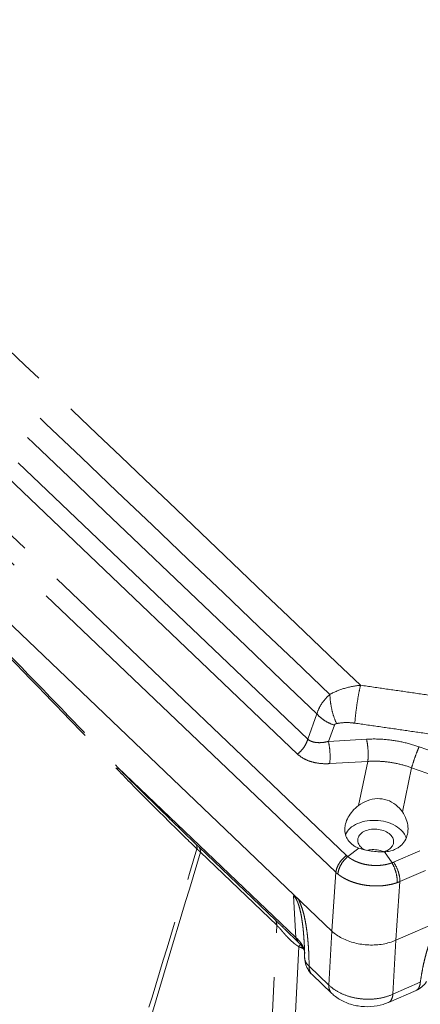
# Model space of a CAD drawing. Header units: inches. Extents: x 0 to 417, y 0 to 34.
# Tile 19 of 26: x 35.85 to 36.94, y 24.92 to 27.6. Entities that reach past the tile are written whole.
import ezdxf

# ---------------------------------------------------------------- set-up
doc = ezdxf.new("R2010")
doc.units = ezdxf.units.IN
doc.header["$LTSCALE"] = 2.42
doc.header["$MEASUREMENT"] = 0
doc.linetypes.add('PHANTOM', pattern=[0.8, 0.45, -0.05, 0.1, -0.05, 0.1, -0.05])
doc.layers.get('0').update_dxf_attribs({"linetype": 'CONTINUOUS'})
doc.layers.add('DEFAULT_3', color=7, linetype='PHANTOM')

msp = doc.modelspace()

# ---------------------------------------------------------------- linework, layer by layer
at = {"color": 7, "linetype": 'Continuous', "lineweight": 0}
for p, q in [((33.1875, 28.4775), (36.7007, 25.1233)), ((36.8748, 25.0982), (42.5894, 27.5932)), ((36.6102, 25.0924), (36.5729, 25.1281)), ((36.6252, 25.0944), (36.6252, 25.0944)), ((36.6271, 25.0623), (36.6271, 25.0624)), ((36.7004, 24.9537), (36.6468, 25.0048)), ((36.9296, 24.9617), (36.8548, 24.9291))]:
    msp.add_line(p, q, dxfattribs=at)
for points, start_tangent, end_tangent in [([(36.8925, 25.4474), (36.8746, 25.4666), (36.8507, 25.4795), (36.8242, 25.4834), (36.797, 25.4778), (36.7733, 25.4646)], (-0.076277, 0.11154), (-0.1072, -0.082265)), ([(36.736, 25.4015), (36.7379, 25.415), (36.745, 25.4326), (36.757, 25.4495), (36.7733, 25.4646)], (0.002502, 0.075748), (0.059938, 0.045996)), ([(36.9076, 25.3947), (36.9077, 25.4062), (36.9031, 25.4271), (36.8925, 25.4474)], (0.005124, 0.055698), (-0.031453, 0.045994)), ([(36.7498, 25.4024), (36.7704, 25.4155)], (0.018072, 0.016768), (0.022382, 0.009772)), ([(36.7704, 25.4155), (36.797, 25.423), (36.8265, 25.4238), (36.8548, 25.4181), (36.8794, 25.4061), (36.8964, 25.3899)], (0.12538, 0.054741), (0.079921, -0.112603)), ([(36.7625, 25.3541), (36.7583, 25.3568), (36.7466, 25.368), (36.739, 25.3818), (36.736, 25.3977), (36.736, 25.4015)], (-0.049225, 0.028941), (0.001884, 0.057042)), ([(36.738, 25.386), (36.7498, 25.4024)], (0.00784, 0.018819), (0.014986, 0.013904)), ([(36.7914, 25.3955), (36.7784, 25.3868), (36.7717, 25.3753), (36.7711, 25.3707)], (-0.030797, -0.013446), (-0.000776, -0.034082)), ([(36.8686, 25.3645), (36.8675, 25.3739), (36.8596, 25.3856), (36.8457, 25.3947), (36.8278, 25.3998), (36.8088, 25.4), (36.7914, 25.3955)], (0.008672, 0.09647), (-0.087695, -0.038288)), ([(36.8785, 25.3486), (36.8873, 25.3549), (36.8993, 25.369), (36.9063, 25.3864), (36.9076, 25.3947)], (0.048813, 0.028822), (0.005191, 0.056435)), ([(36.8964, 25.3899), (36.9031, 25.3764)], (0.008773, -0.012361), (0.004394, -0.014472)), ([(36.7711, 25.3707), (36.7723, 25.3627), (36.7802, 25.351)], (-0.00051, -0.022397), (0.016134, -0.015407)), ([(36.8619, 25.3504), (36.8681, 25.3613)], (0.008688, 0.009369), (0.003041, 0.012303)), ([(36.8681, 25.3613), (36.8686, 25.3645)], (0.000765, 0.003096), (0.000287, 0.003194)), ([(36.7738, 25.3489), (36.7625, 25.3541)], (-0.011651, 0.004224), (-0.010723, 0.006304)), ([(36.7738, 25.3489), (36.7901, 25.344), (36.8076, 25.3407), (36.8257, 25.3389), (36.8438, 25.3388)], (0.066902, -0.024257), (0.071089, 0.003263)), ([(36.7802, 25.351), (36.7909, 25.3434)], (0.009556, -0.009125), (0.011657, -0.006056)), ([(36.8241, 25.344), (36.8058, 25.3443), (36.7986, 25.343)], (-0.025441, 0.003674), (-0.025065, -0.005916)), ([(36.8413, 25.3392), (36.8241, 25.344)], (-0.016347, 0.007265), (-0.017687, 0.002555)), ([(36.8437, 25.3394), (36.8483, 25.3411)], (0.004715, 0.00157), (0.004545, 0.001984)), ([(36.8713, 25.3449), (36.858, 25.3406), (36.8438, 25.3388)], (-0.025884, -0.011301), (-0.028213, -0.001295)), ([(36.8483, 25.3411), (36.8614, 25.3498), (36.8619, 25.3504)], (0.01502, 0.006558), (0.01131, 0.012196)), ([(36.8713, 25.3449), (36.8785, 25.3486)], (0.0074, 0.003231), (0.006981, 0.004122)), ([(36.5965, 25.2192), (36.5998, 25.2179), (36.6039, 25.2152), (36.6086, 25.2112)], (0.014354, -0.002968), (0.010597, -0.010127)), ([(36.7007, 25.1233), (36.728, 25.1041), (36.763, 25.0909), (36.8011, 25.0854), (36.84, 25.0879), (36.8748, 25.0982)], (0.133522, -0.12748), (0.169184, 0.073866)), ([(36.6252, 25.0944), (36.6263, 25.0715)], (0.001335, -0.02282), (0.000719, -0.022847)), ([(36.6102, 25.0924), (36.6178, 25.0841)], (0.008145, -0.007788), (0.006934, -0.008919)), ([(36.6178, 25.0841), (36.6254, 25.0706)], (0.009553, -0.012288), (0.005092, -0.014746)), ([(36.6254, 25.0706), (36.6267, 25.066)], (0.001562, -0.004524), (0.000893, -0.004707)), ([(36.6263, 25.0715), (36.6267, 25.0511)], (0.000643, -0.020406), (0.000223, -0.020414)), ([(36.6267, 25.0511), (36.6309, 25.0288), (36.6329, 25.0241)], (0.000303, -0.027854), (0.011981, -0.025323)), ([(36.6329, 25.0241), (36.6428, 25.009), (36.6468, 25.0048)], (0.010195, -0.021547), (0.017225, -0.016452)), ([(36.9296, 24.9617), (36.9455, 24.9716), (36.958, 24.9858)], (0.034473, 0.015051), (0.020638, 0.031637)), ([(36.7004, 24.9537), (36.7108, 24.9449), (36.7392, 24.9288), (36.7721, 24.9195), (36.8068, 24.9178), (36.8405, 24.9238), (36.8548, 24.9291)], (0.119629, -0.114156), (0.151436, 0.06613))]:
    msp.add_spline(points, degree=3, dxfattribs=dict(at, start_tangent=start_tangent, end_tangent=end_tangent))
at = {"layer": 'DEFAULT_3', "color": 7, "linetype": 'PHANTOM', "lineweight": 0}
for p, q in [((36.7404, 25.329), (33.2335, 28.6772)), ((36.7116, 25.283), (33.2047, 28.6312)), ((36.635, 25.645), (33.5683, 28.573)), ((36.6071, 25.6048), (33.5404, 28.5327)), ((38.3813, 25.9709), (36.8688, 25.3105)), ((38.3971, 25.9177), (36.8858, 25.2578)), ((36.6602, 25.7138), (36.635, 25.645)), ((36.7075, 25.6834), (36.6912, 25.6392)), ((36.7948, 25.6451), (36.6912, 25.6392)), ((37.0387, 25.589), (36.9378, 25.6245)), ((36.7984, 25.5846), (36.6948, 25.5787)), ((36.7984, 25.5846), (36.7733, 25.4646)), ((36.6031, 25.1053), (36.1184, 25.5681)), ((36.9176, 25.5674), (36.8925, 25.4474)), ((37.0184, 25.532), (36.9176, 25.5674)), ((36.3395, 25.3514), (36.547, 25.1532)), ((36.3432, 25.3375), (36.5507, 25.1393)), ((36.7437, 25.3261), (36.7738, 25.3489)), ((36.8643, 25.3087), (36.8438, 25.3388)), ((36.7116, 25.283), (36.7007, 25.1233)), ((36.8858, 25.2578), (36.8748, 25.0982)), ((36.5965, 25.2192), (36.6031, 25.1053)), ((36.4531, 23.1852), (36.5507, 25.1393)), ((36.5728, 25.1282), (36.5728, 25.1281)), ((36.6924, 24.9764), (36.7007, 25.1233)), ((36.8666, 24.9513), (36.8748, 25.0982)), ((36.6108, 25.0808), (36.5147, 23.1578)), ((36.6924, 24.9764), (36.6388, 25.0275)), ((36.6468, 25.0048), (36.6468, 25.0048)), ((36.9413, 24.9839), (36.8666, 24.9513))]:
    msp.add_line(p, q, dxfattribs=at)
for points, start_tangent, end_tangent in [([(36.7787, 25.7918), (35.7353, 26.7871), (34.6928, 27.7824), (33.6514, 28.7775)], (-3.129157, 2.983849), (-3.125462, 2.98772)), ([(36.6955, 25.7671), (35.1508, 27.2395), (33.6089, 28.714)], (-3.091253, 2.942101), (-3.082006, 2.951786)), ([(36.6602, 25.7138), (35.1194, 27.1853), (33.5784, 28.6561)], (-3.080977, 2.943196), (-3.082626, 2.941469)), ([(33.8369, 27.7463), (33.9637, 27.6373), (34.1124, 27.5074), (34.2796, 27.359), (34.4615, 27.1944), (34.6547, 27.0165), (34.8553, 26.8285), (35.0594, 26.6336), (35.263, 26.436), (35.4616, 26.2398), (35.6509, 26.0498), (35.8265, 25.8711), (35.9838, 25.7087), (36.1184, 25.5681)], (2.400699, -2.048229), (2.175885, -2.285634)), ([(33.8382, 27.7388), (33.9649, 27.6298), (34.1135, 27.4999), (34.2805, 27.3515), (34.4624, 27.187), (34.6555, 27.0092), (34.856, 26.8213), (35.06, 26.6266), (35.2634, 26.429), (35.4619, 26.233), (35.6512, 26.0431), (35.8266, 25.8645), (35.9838, 25.7022), (36.1183, 25.5618)], (2.398997, -2.0474), (2.174889, -2.284051)), ([(36.7787, 25.7918), (36.7352, 25.7834), (36.6955, 25.7671)], (-0.086821, -0.007943), (-0.076791, -0.04128)), ([(36.7632, 25.6887), (36.7655, 25.7138), (36.7693, 25.7421), (36.7739, 25.7694), (36.7787, 25.7918)], (0.006719, 0.104097), (0.025505, 0.101148)), ([(36.9903, 25.7612), (36.9198, 25.7715), (36.8493, 25.7816), (36.7787, 25.7918)], (-0.211531, 0.03079), (-0.211611, 0.030236)), ([(36.6955, 25.7671), (36.6795, 25.7506), (36.6674, 25.7324), (36.6603, 25.7138)], (-0.049332, -0.042021), (-0.015803, -0.062846)), ([(36.7138, 25.6876), (36.7042, 25.7123), (36.6979, 25.7401), (36.6955, 25.7671)], (-0.036112, 0.073679), (-0.000392, 0.082051)), ([(36.7075, 25.6834), (36.6892, 25.691), (36.6731, 25.7014), (36.6602, 25.7138)], (-0.054076, 0.017411), (-0.036427, 0.043594)), ([(36.7138, 25.6876), (36.7108, 25.6867), (36.7087, 25.6852), (36.7075, 25.6834)], (-0.007679, -0.001649), (-0.002708, -0.007372)), ([(36.7632, 25.6887), (36.7373, 25.6903), (36.7138, 25.6876)], (-0.049171, 0.007026), (-0.04856, -0.010442)), ([(36.9746, 25.6582), (36.9042, 25.6684), (36.8338, 25.6786), (36.7632, 25.6887)], (-0.211284, 0.030749), (-0.211363, 0.030204)), ([(36.635, 25.645), (36.6294, 25.6307), (36.6197, 25.6167), (36.6071, 25.6048)], (-0.011309, -0.048437), (-0.039643, -0.030042)), ([(36.6912, 25.6392), (36.6807, 25.6369), (36.6695, 25.6357), (36.6577, 25.6362), (36.6458, 25.639), (36.635, 25.645)], (-0.056572, -0.014791), (-0.04542, 0.036826)), ([(36.6912, 25.6392), (36.6946, 25.6199), (36.6959, 25.5984), (36.6948, 25.5787)], (0.014943, -0.058958), (-0.00768, -0.060335)), ([(36.9378, 25.6245), (36.8909, 25.6376), (36.8426, 25.6446), (36.7948, 25.6451)], (-0.137121, 0.04812), (-0.145083, -0.008284)), ([(36.7948, 25.6451), (36.7982, 25.6258), (36.7995, 25.6043), (36.7984, 25.5846)], (0.014943, -0.058958), (-0.00768, -0.060335)), ([(36.6948, 25.5787), (36.6786, 25.5785), (36.6613, 25.5802), (36.6429, 25.5845), (36.6243, 25.5923), (36.6071, 25.6048)], (-0.093828, -0.005365), (-0.067881, 0.064998)), ([(36.9378, 25.6245), (36.9308, 25.6067), (36.9236, 25.5864), (36.9176, 25.5674)], (-0.023393, -0.055818), (-0.01724, -0.058015)), ([(36.9176, 25.5674), (36.8785, 25.5787), (36.8384, 25.5845), (36.7984, 25.5846)], (-0.113882, 0.041429), (-0.1209, -0.008285)), ([(36.1184, 25.5618), (36.1186, 25.564), (36.1186, 25.5661), (36.1184, 25.5681)], (0.000814, 0.006249), (-0.000983, 0.006224)), ([(36.1184, 25.5681), (36.1941, 25.4928), (36.2647, 25.4237), (36.331, 25.3595)], (0.20919, -0.211988), (0.214374, -0.206745)), ([(36.1184, 25.5618), (36.1949, 25.4835), (36.2666, 25.4124), (36.3338, 25.3467)], (0.209666, -0.220712), (0.218446, -0.212025)), ([(35.8515, 23.7582), (36.0099, 24.2791), (36.1707, 24.8088), (36.3338, 25.3467)], (0.483281, 1.588169), (0.481624, 1.588672)), ([(36.3432, 25.3375), (36.1823, 24.8027), (36.0229, 24.2723), (35.8651, 23.7466)], (-0.478688, -1.590708), (-0.477135, -1.591175)), ([(36.3338, 25.3467), (36.3338, 25.3516), (36.3329, 25.3559), (36.331, 25.3595)], (0.001149, 0.013316), (-0.007663, 0.01095)), ([(36.331, 25.3595), (36.3353, 25.3554), (36.3395, 25.3514)], (0.008473, -0.008171), (0.008513, -0.008128)), ([(36.3338, 25.3467), (36.3385, 25.342), (36.3432, 25.3375)], (0.009331, -0.009261), (0.009371, -0.00922)), ([(36.3432, 25.3375), (36.3429, 25.3427), (36.3417, 25.3474), (36.3395, 25.3514)], (0.000644, 0.014623), (-0.008678, 0.011787)), ([(36.7116, 25.283), (36.7161, 25.299), (36.7262, 25.3152), (36.7404, 25.329)], (0.004964, 0.055342), (0.044285, 0.033559)), ([(36.7171, 25.2782), (36.7211, 25.2947), (36.7305, 25.3116), (36.7437, 25.3261)], (0.003711, 0.055828), (0.04236, 0.036553)), ([(36.7437, 25.3261), (36.742, 25.3275), (36.7404, 25.329)], (-0.003424, 0.002719), (-0.003162, 0.00302)), ([(36.8643, 25.3087), (36.8569, 25.3064), (36.8485, 25.3043), (36.8388, 25.3027), (36.8278, 25.3017), (36.8153, 25.3016), (36.8019, 25.3028), (36.789, 25.3051), (36.7778, 25.3082), (36.7685, 25.3116), (36.7607, 25.3152), (36.754, 25.3189), (36.7484, 25.3225), (36.7437, 25.3261)], (-0.119131, -0.043045), (-0.097859, 0.080429)), ([(36.8688, 25.3105), (36.8666, 25.3096), (36.8643, 25.3087)], (-0.004412, -0.001927), (-0.004552, -0.00157)), ([(36.8783, 25.255), (36.8773, 25.2722), (36.8724, 25.2911), (36.8643, 25.3087)], (0.003964, 0.056041), (-0.028182, 0.048601)), ([(36.8858, 25.2578), (36.8841, 25.2748), (36.8781, 25.2933), (36.8688, 25.3105)], (0.002322, 0.055976), (-0.031534, 0.046307)), ([(36.7171, 25.2782), (36.7143, 25.2805), (36.7116, 25.283)], (-0.005688, 0.004522), (-0.005295, 0.004977)), ([(36.8783, 25.255), (36.8684, 25.2519), (36.857, 25.2493), (36.8441, 25.2472), (36.8294, 25.2461), (36.8128, 25.2461), (36.795, 25.2476), (36.7778, 25.2507), (36.7629, 25.2547), (36.7505, 25.2591), (36.74, 25.2639), (36.731, 25.2687), (36.7234, 25.2735), (36.7171, 25.2782)], (-0.159719, -0.055196), (-0.132279, 0.105162)), ([(36.8858, 25.2578), (36.8821, 25.2563), (36.8783, 25.255)], (-0.007367, -0.003145), (-0.00757, -0.002616)), ([(36.6252, 25.0944), (36.6242, 25.1098), (36.6228, 25.1261), (36.6211, 25.1414), (36.619, 25.1558), (36.6166, 25.1694), (36.6138, 25.1821), (36.6104, 25.194), (36.6063, 25.2047), (36.6015, 25.2134), (36.5965, 25.2192)], (-0.007594, 0.129792), (-0.098094, 0.085328)), ([(36.6357, 25.0953), (36.6348, 25.1056), (36.6328, 25.1228), (36.6304, 25.1392), (36.6275, 25.1549), (36.624, 25.1699), (36.6199, 25.1843), (36.6149, 25.1981), (36.6089, 25.2109)], (-0.010275, 0.11894), (-0.056724, 0.105042)), ([(36.5507, 25.1393), (36.5505, 25.1446), (36.5492, 25.1493), (36.547, 25.1532)], (0.000644, 0.014623), (-0.008678, 0.011787)), ([(36.547, 25.1532), (36.5533, 25.1472), (36.5602, 25.1404), (36.5679, 25.1329), (36.5728, 25.1282)], (0.025993, -0.024826), (0.025982, -0.024839)), ([(37.0028, 25.1541), (36.9947, 25.1449), (36.9873, 25.1344), (36.9807, 25.1232), (36.9747, 25.1112), (36.9693, 25.0984), (36.9643, 25.0849), (36.9597, 25.0705), (36.9554, 25.0553), (36.9514, 25.0391), (36.9477, 25.0217), (36.9444, 25.0034), (36.9413, 24.9839)], (-0.130953, -0.12856), (-0.026352, -0.181609)), ([(36.5507, 25.1393), (36.555, 25.135), (36.56, 25.1295), (36.5656, 25.123), (36.5721, 25.1154), (36.5797, 25.1071)], (0.031436, -0.029883), (0.029705, -0.031612)), ([(36.5797, 25.1071), (36.5885, 25.0982)], (0.008573, -0.009123), (0.009083, -0.008616)), ([(36.5885, 25.0982), (36.5988, 25.0892), (36.6048, 25.0847)], (0.015335, -0.014547), (0.017289, -0.012183)), ([(36.6102, 25.0925), (36.6081, 25.0948), (36.6031, 25.1053)], (-0.010782, 0.010216), (-0.00336, 0.014335)), ([(36.6132, 25.0951), (36.6031, 25.1053)], (-0.009174, 0.011066), (-0.010828, 0.009376)), ([(36.6178, 25.0889), (36.6132, 25.0951)], (-0.004271, 0.006452), (-0.004933, 0.00595)), ([(36.6364, 25.0876), (36.6357, 25.0953)], (-0.000584, 0.0077), (-0.000665, 0.007693)), ([(36.6048, 25.0847), (36.6108, 25.0808)], (0.005904, -0.004161), (0.006163, -0.003757)), ([(36.6108, 25.0808), (36.6152, 25.0869)], (0.004301, 0.006649), (0.005128, 0.006326)), ([(36.6108, 25.0808), (36.6144, 25.0792), (36.6181, 25.0776)], (0.007237, -0.0033), (0.007343, -0.003056)), ([(36.6257, 25.0714), (36.6178, 25.0889)], (-0.004694, 0.01875), (-0.010657, 0.016099)), ([(36.6181, 25.0776), (36.6197, 25.0805)], (0.001728, 0.003044), (0.001589, 0.002773)), ([(36.6181, 25.0776), (36.6223, 25.0758)], (0.004217, -0.001756), (0.004243, -0.001696)), ([(36.6265, 25.0674), (36.6257, 25.0714)], (-0.000652, 0.003991), (-0.00098, 0.003916)), ([(36.6271, 25.0624), (36.6265, 25.0674)], (-0.000285, 0.005035), (-0.000814, 0.004982)), ([(36.6376, 25.0686), (36.6364, 25.0876)], (-0.000996, 0.019047), (-0.001441, 0.019019)), ([(36.6388, 25.0275), (36.6384, 25.0485), (36.6376, 25.0686)], (-0.000448, 0.041071), (-0.002144, 0.041019)), ([(36.6267, 25.0511), (36.6275, 25.0448), (36.6279, 25.0434)], (0.000103, -0.007856), (0.002361, -0.007488)), ([(36.6279, 25.0434), (36.6316, 25.0357), (36.6388, 25.0275)], (0.005862, -0.018591), (0.01459, -0.012801)), ([(36.6468, 25.0048), (36.6408, 25.014), (36.6388, 25.0275)], (-0.017789, 0.017143), (0.000852, 0.024544)), ([(36.7004, 24.9538), (36.6957, 24.96), (36.6924, 24.9764)], (-0.018002, 0.017235), (0.000848, 0.02445)), ([(36.7147, 24.9597), (36.6924, 24.9764)], (-0.02411, 0.014125), (-0.019972, 0.019421)), ([(36.8378, 24.9419), (36.8061, 24.938), (36.7735, 24.9398), (36.7423, 24.9472), (36.7147, 24.9597)], (-0.124292, -0.027342), (-0.109898, 0.064382)), ([(36.9296, 24.9618), (36.932, 24.9631), (36.9383, 24.9711), (36.9413, 24.9839)], (0.024402, 0.010215), (0.002196, 0.026012)), ([(36.8666, 24.9513), (36.8378, 24.9419)], (-0.027604, -0.012381), (-0.029613, -0.006514)), ([(36.8548, 24.9291), (36.8623, 24.936), (36.8666, 24.9513)], (0.023395, 0.011045), (0.002177, 0.025782))]:
    msp.add_spline(points, degree=3, dxfattribs=dict(at, start_tangent=start_tangent, end_tangent=end_tangent))

doc.saveas('drawing.dxf')
